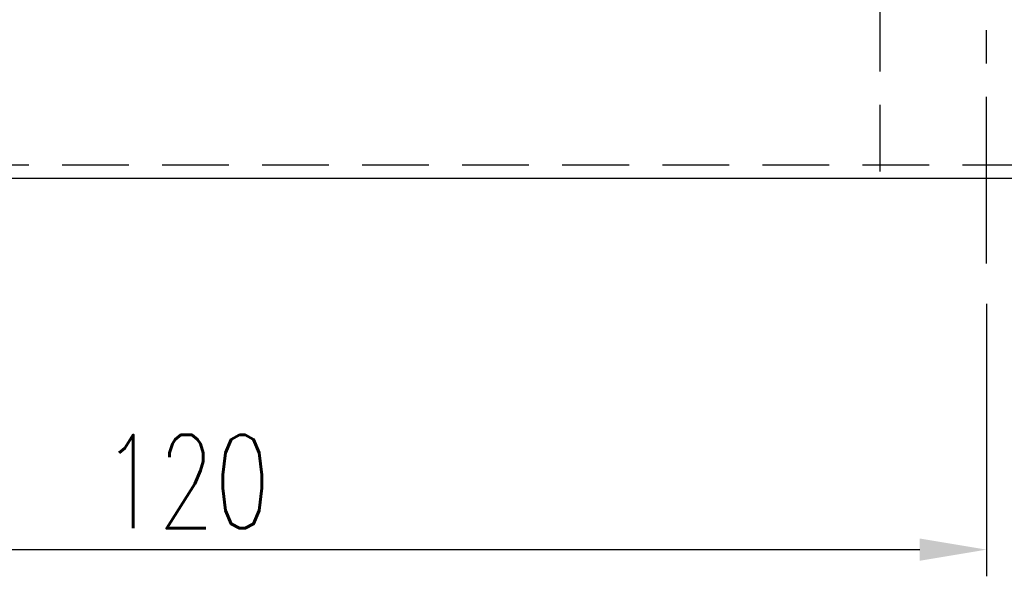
# Model space of a CAD drawing. Header units: millimetres. Extents: x 16 to 609, y 171 to 399.
# Tile 3 of 52: x 317 to 391, y 171 to 213. Entities that reach past the tile are written whole.
import ezdxf

# ---------------------------------------------------------------- set-up
doc = ezdxf.new("R2010")
doc.units = ezdxf.units.MM
doc.header["$LTSCALE"] = 10
doc.linetypes.add('CENTER', pattern=[2, 1.25, -0.25, 0.25, -0.25])
doc.linetypes.add('DASHED', pattern=[0.75, 0.5, -0.25])
for name, color, linetype in [('2', 7, 'Continuous'), ('CL', 1, 'CENTER'), ('DIM', 4, 'Continuous')]:
    doc.layers.add(name, color=color, linetype=linetype)
doc.styles.add('DIM-7', font='SIMPLEX.shx', dxfattribs={"width": 0.7, "bigfont": 'chineset.shx'})
doc.dimstyles.new('CNS', dxfattribs={"dimtxt": 3.5, "dimasz": 2.5, "dimexe": 1, "dimexo": 1.5, "dimgap": 0.09, "dimtad": 0, "dimdsep": 46, "dimtxsty": 'DIM-7', "dimcen": 0.09, "dimclrd": 1, "dimclre": 1, "dimclrt": 4, "dimadec": 0, "dimazin": 0, "dimtfac": 1, "dimtix": 1, "dimtmove": 2, "dimatfit": 3, "dimfxl": 1, "dimtvp": 0.971429, "dimtolj": 1, "dimarcsym": 0})

# ---------------------------------------------------------------- blocks, each defined once
blk = doc.blocks.new('*D41')
at = {"layer": 'DEFPOINTS', "color": 0}
for p in [(269.439, 194.509), (389.439, 194.509), (389.439, 173.063)]:
    blk.add_point(p, dxfattribs=at)
at = {"layer": 'DIM', "color": 7, "lineweight": -2}
for p, q in [((269.439, 191.509), (269.439, 171.063)), ((389.439, 191.509), (389.439, 171.063)), ((274.439, 173.063), (384.439, 173.063))]:
    blk.add_line(p, q, dxfattribs=at)
at = {"layer": 'DIM', "color": 7}
for points in [[(274.439, 173.896), (274.439, 172.229), (269.439, 173.063)], [(384.439, 173.896), (384.439, 172.229), (389.439, 173.063)]]:
    blk.add_solid(points, dxfattribs=at)
at = {"layer": 'DIM', "color": 7, "insert": (329.439, 178.163), "char_height": 7, "attachment_point": 5, "style": 'DIM-7'}
blk.add_mtext('\\A1;120', dxfattribs=at)

msp = doc.modelspace()

# ---------------------------------------------------------------- linework, layer by layer
at = {"layer": '2', "color": 0, "linetype": 'DASHED'}
msp.add_line((381.439, 213.921), (381.439, 200.921), dxfattribs=at)
at = {"layer": '2', "color": 0, "linetype": 'Continuous'}
msp.add_line((239.439, 200.921), (609.439, 200.921), dxfattribs=at)
at = {"layer": '2', "color": 0, "linetype": 'DASHED'}
msp.add_open_spline([(297.634, 201.922), (609.439, 201.922)], degree=1, dxfattribs=at)
at = {"layer": 'CL', "color": 0}
msp.add_line((389.439, 194.509), (389.439, 219.978), dxfattribs=at)

# ---------------------------------------------------------------- dimensions: what is measured, and where the dimension line sits
at = {"layer": 'DIM', "color": 0}
dim = msp.add_linear_dim(base=(389.439, 173.063), p1=(269.439, 194.509), p2=(389.439, 194.509), dimstyle='CNS', override={"dimscale": 2, "dimgap": 0.8, "dimtad": 1, "dimclrd": 7, "dimclre": 7, "dimclrt": 7, "dimadec": 2, "dimazin": 2, "dimtmove": 1}, dxfattribs=at)
dim.commit()
dim.dimension.update_dxf_attribs({"geometry": '*D41', "text_midpoint": (329.439, 178.163)})

doc.saveas('drawing.dxf')
